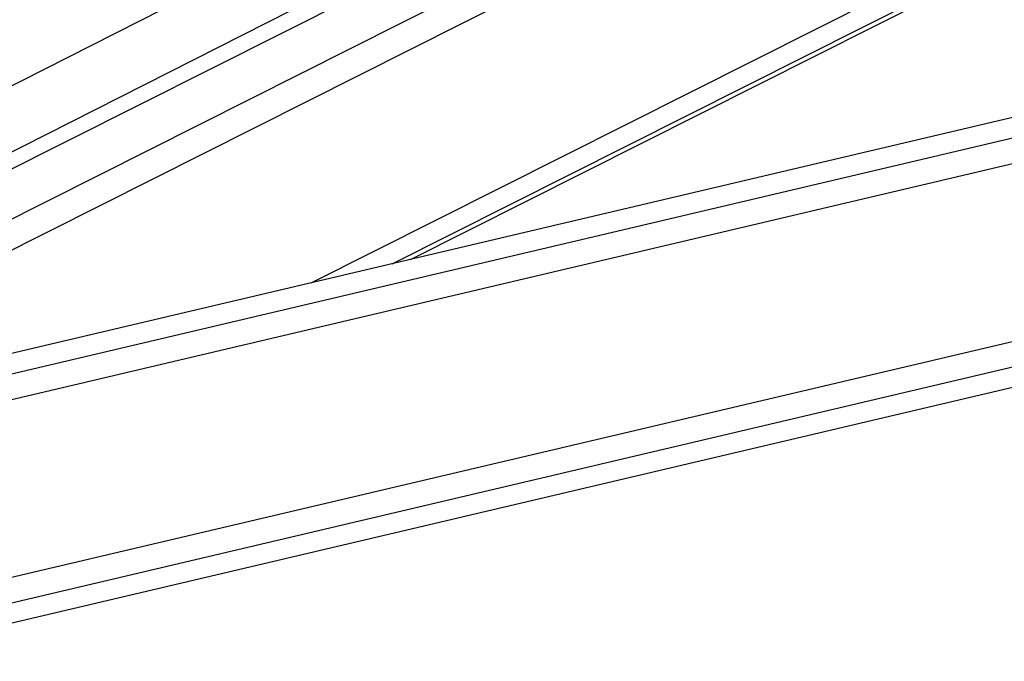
# Model space of a CAD drawing. Header units: millimetres. Extents: x 10 to 13239, y 20 to 10604.
# Tile 96 of 132: x 8823 to 8920, y 2943 to 3007. Entities that reach past the tile are written whole.
import ezdxf

# ---------------------------------------------------------------- set-up
doc = ezdxf.new("R2010")
doc.units = ezdxf.units.MM

msp = doc.modelspace()

# ---------------------------------------------------------------- linework, layer by layer
at = {"color": 8, "linetype": 'Continuous', "lineweight": 25}
for p, q in [((9015.469, 3098.385), (8755.253, 2966.271)), ((8782.911, 2967.298), (9042.879, 3098.147)), ((8785.113, 2965.335), (9048.878, 3098.095)), ((8851.683, 2980.621), (9084.463, 3097.786)), ((8859.725, 2982.518), (9088.665, 3097.749)), ((8800.334, 2966.501), (9347.44, 3095.509)), ((8800.899, 2964.103), (9357.796, 3095.419)), ((8804.841, 2947.386), (9429.989, 3094.796)), ((8805.406, 2944.992), (9440.331, 3094.707))]:
    msp.add_line(p, q, dxfattribs=at)
at = {"color": 7, "linetype": 'Continuous', "lineweight": 25}
for p, q in [((8761.159, 2962.709), (9028.173, 3098.275)), ((9033.249, 3098.23), (8777.766, 2969.64)), ((8861.535, 2982.944), (9089.611, 3097.741)), ((9339.208, 3095.58), (8799.886, 2968.408)), ((8805.853, 2943.102), (9448.495, 3094.637))]:
    msp.add_line(p, q, dxfattribs=at)

doc.saveas('drawing.dxf')
